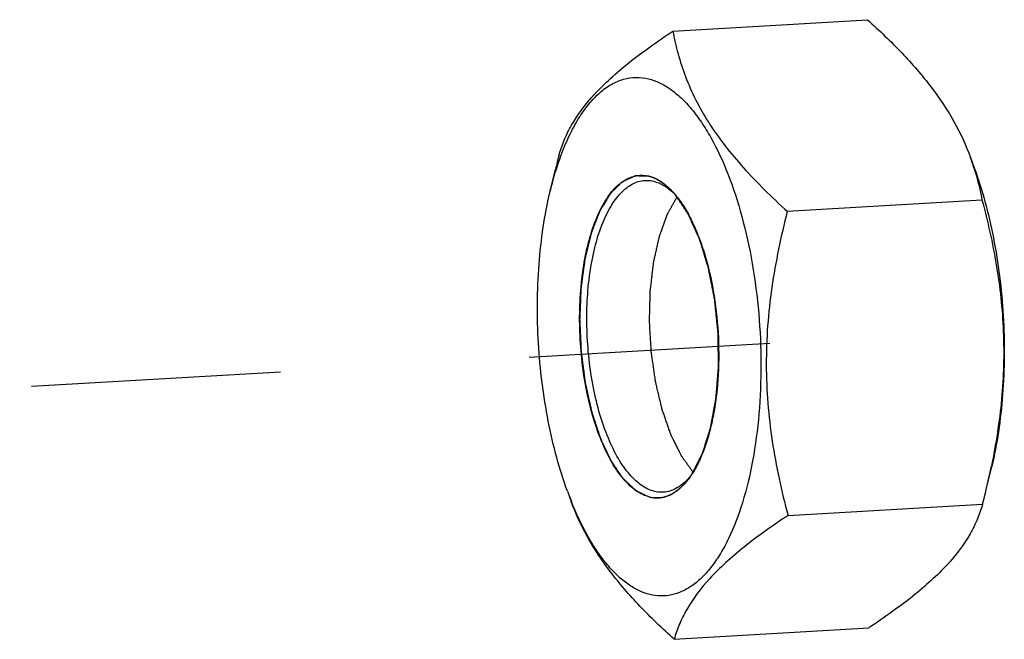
# Model space of a CAD drawing. Header units: millimetres. Extents: x 0 to 2731, y -3524 to -2222.
# Tile 80 of 221: x 1702 to 1720, y -3101 to -3089. Entities that reach past the tile are written whole.
import ezdxf

# ---------------------------------------------------------------- set-up
doc = ezdxf.new("R2010")
doc.units = ezdxf.units.MM
doc.header["$LTSCALE"] = 46.255
doc.linetypes.add('HIDDEN', pattern=[0.2, 0.1, -0.1])
doc.layers.get('0').update_dxf_attribs({"linetype": 'CONTINUOUS'})
doc.layers.add('00_COMPONENTS', color=7, linetype='CONTINUOUS')

msp = doc.modelspace()

# ---------------------------------------------------------------- linework, layer by layer
at = {"linetype": 'HIDDEN'}
msp.add_line((1683.369, -3097.377), (1715.538, -3095.494), dxfattribs=at)
at = {"layer": '00_COMPONENTS', "color": 7}
for p, q in [((1713.738, -3089.701), (1717.349, -3089.489)), ((1719.259, -3092.048), (1719.329, -3092.238)), ((1711.457, -3092.7), (1711.56, -3092.268)), ((1715.862, -3093.047), (1719.473, -3092.835)), ((1719.552, -3098.215), (1719.655, -3097.783)), ((1711.783, -3098.245), (1711.853, -3098.436)), ((1715.875, -3098.694), (1719.486, -3098.482)), ((1713.763, -3100.994), (1717.374, -3100.782))]:
    msp.add_line(p, q, dxfattribs=at)
for centre, radius, start, end in [((1726.961, -3095.934), 15.831, 165.6168, 166.6127), ((1714.926, -3093.634), 4.615, 17.5828, 20.1003), ((1712.871, -3093.627), 1.273, 45.1197, 46.682), ((1712.548, -3093.774), 1.611, 40.0276, 41.9117), ((1712.829, -3093.669), 1.332, 44.3209, 45.1252), ((1705.732, -3094.923), 14.207, 346.601, 348.3913), ((1712.746, -3097.054), 1.605, 324.8068, 326.6379), ((1713.033, -3097.124), 1.33, 321.4859, 322.3293), ((1718.078, -3095.943), 6.703, 200.0847, 201.8221), ((1704.151, -3094.55), 15.831, 345.6168, 346.6127)]:
    msp.add_arc(centre, radius, start, end, dxfattribs=at)
for points, knots in [([(1717.349, -3089.489), (1717.569, -3089.688), (1717.985, -3090.086), (1718.534, -3090.717), (1718.968, -3091.367), (1719.177, -3091.823), (1719.259, -3092.048)], [0, 0, 0, 0, 0.27568, 0.53586, 0.777098, 1, 1, 1, 1]), ([(1711.626, -3092.001), (1711.652, -3091.908), (1711.718, -3091.719), (1711.913, -3091.325), (1712.209, -3090.939), (1712.586, -3090.569), (1712.931, -3090.276), (1713.32, -3089.985), (1713.595, -3089.796), (1713.738, -3089.701)], [0, 0, 0, 0, 0.090643, 0.188157, 0.412777, 0.543282, 0.685714, 0.838593, 1, 1, 1, 1]), ([(1713.738, -3089.701), (1713.764, -3089.842), (1713.829, -3090.128), (1713.968, -3090.554), (1714.157, -3090.983), (1714.49, -3091.566), (1714.929, -3092.123), (1715.438, -3092.654), (1715.718, -3092.917), (1715.862, -3093.047)], [0, 0, 0, 0, 0.106789, 0.21718, 0.332414, 0.453614, 0.715399, 0.855348, 1, 1, 1, 1]), ([(1711.662, -3092.014), (1711.708, -3091.889), (1711.806, -3091.654), (1711.977, -3091.333), (1712.139, -3091.101), (1712.276, -3090.945), (1712.411, -3090.815), (1712.588, -3090.685), (1712.817, -3090.585), (1713.055, -3090.549), (1713.212, -3090.569), (1713.288, -3090.587)], [0, 0, 0, 0, 0.168535, 0.322342, 0.461278, 0.525394, 0.586143, 0.698537, 0.801757, 0.900429, 1, 1, 1, 1]), ([(1713.288, -3090.587), (1713.358, -3090.605), (1713.5, -3090.657), (1713.703, -3090.778), (1713.901, -3090.944), (1714.092, -3091.151), (1714.276, -3091.399), (1714.517, -3091.793), (1714.783, -3092.373), (1715.036, -3093.158), (1715.226, -3094.026), (1715.344, -3094.945), (1715.385, -3095.88), (1715.349, -3096.795), (1715.237, -3097.658), (1715.053, -3098.434), (1714.838, -3099.007), (1714.631, -3099.394), (1714.469, -3099.635), (1714.296, -3099.836), (1714.111, -3099.994), (1713.918, -3100.108), (1713.717, -3100.176), (1713.512, -3100.196), (1713.376, -3100.177), (1713.31, -3100.161)], [0, 0, 0, 0, 0.019224, 0.040028, 0.062815, 0.087841, 0.115217, 0.144949, 0.211082, 0.284995, 0.364727, 0.447914, 0.531972, 0.614264, 0.692263, 0.763717, 0.826858, 0.854987, 0.880754, 0.904235, 0.925632, 0.945304, 0.963783, 0.981763, 1, 1, 1, 1]), ([(1711.457, -3092.7), (1711.472, -3092.64), (1711.53, -3092.408), (1711.601, -3092.179), (1711.662, -3092.014)], [0, 0, 0, 0, 0.260505, 1, 1, 1, 1]), ([(1719.325, -3092.24), (1719.341, -3092.289), (1719.399, -3092.485), (1719.445, -3092.685), (1719.473, -3092.835)], [0, 0, 0, 0, 0.254249, 1, 1, 1, 1]), ([(1719.329, -3092.238), (1719.404, -3092.443), (1719.539, -3092.873), (1719.695, -3093.547), (1719.808, -3094.258), (1719.875, -3094.988), (1719.894, -3095.721), (1719.865, -3096.44), (1719.789, -3097.127), (1719.705, -3097.57), (1719.655, -3097.783)], [0, 0, 0, 0, 0.116534, 0.24023, 0.368858, 0.5, 0.631142, 0.75977, 0.883466, 1, 1, 1, 1]), ([(1713.306, -3098.353), (1713.219, -3098.331), (1713.089, -3098.267), (1712.937, -3098.143), (1712.776, -3097.973), (1712.59, -3097.699), (1712.401, -3097.303), (1712.242, -3096.84), (1712.121, -3096.325), (1712.04, -3095.777), (1712.003, -3095.215), (1712.012, -3094.658), (1712.065, -3094.127), (1712.161, -3093.639), (1712.297, -3093.212), (1712.467, -3092.86), (1712.643, -3092.627), (1712.797, -3092.496), (1712.914, -3092.428), (1713.034, -3092.387), (1713.117, -3092.378), (1713.157, -3092.378)], [0, 0, 0, 0, 0.039201, 0.061498, 0.08591, 0.141394, 0.205618, 0.277468, 0.355212, 0.436723, 0.51965, 0.601562, 0.680085, 0.753044, 0.818628, 0.875602, 0.923637, 0.944645, 0.964022, 0.982261, 1, 1, 1, 1]), ([(1713.157, -3092.378), (1713.169, -3092.378), (1713.214, -3092.38), (1713.259, -3092.387), (1713.292, -3092.395)], [0, 0, 0, 0, 0.247325, 1, 1, 1, 1]), ([(1713.292, -3092.395), (1713.375, -3092.416), (1713.544, -3092.498), (1713.681, -3092.624), (1713.747, -3092.698)], [0, 0, 0, 0, 0.459361, 1, 1, 1, 1]), ([(1713.396, -3098.248), (1713.312, -3098.228), (1713.189, -3098.166), (1713.043, -3098.048), (1712.888, -3097.886), (1712.709, -3097.625), (1712.527, -3097.248), (1712.374, -3096.807), (1712.256, -3096.315), (1712.176, -3095.791), (1712.138, -3095.253), (1712.143, -3094.718), (1712.19, -3094.206), (1712.279, -3093.735), (1712.405, -3093.319), (1712.565, -3092.973), (1712.73, -3092.742), (1712.877, -3092.608), (1712.987, -3092.536), (1713.101, -3092.49), (1713.18, -3092.476), (1713.219, -3092.474)], [0, 0, 0, 0, 0.039025, 0.061191, 0.085442, 0.140516, 0.204238, 0.275541, 0.352749, 0.433794, 0.516384, 0.598141, 0.676732, 0.750006, 0.816149, 0.873884, 0.922768, 0.944162, 0.963845, 0.98226, 1, 1, 1, 1]), ([(1713.219, -3092.474), (1713.233, -3092.473), (1713.288, -3092.472), (1713.343, -3092.479), (1713.383, -3092.489)], [0, 0, 0, 0, 0.247497, 1, 1, 1, 1]), ([(1713.383, -3092.489), (1713.447, -3092.505), (1713.578, -3092.562), (1713.689, -3092.65), (1713.744, -3092.701)], [0, 0, 0, 0, 0.467991, 1, 1, 1, 1]), ([(1711.783, -3098.245), (1711.708, -3098.04), (1711.573, -3097.61), (1711.417, -3096.936), (1711.304, -3096.225), (1711.237, -3095.495), (1711.218, -3094.762), (1711.247, -3094.044), (1711.323, -3093.356), (1711.407, -3092.913), (1711.457, -3092.7)], [0, 0, 0, 0, 0.116534, 0.24023, 0.368858, 0.5, 0.631142, 0.75977, 0.883466, 1, 1, 1, 1]), ([(1713.815, -3092.779), (1713.804, -3092.797), (1713.783, -3092.835), (1713.752, -3092.89), (1713.721, -3092.946), (1713.695, -3092.993), (1713.674, -3093.03), (1713.661, -3093.053), (1713.65, -3093.072), (1713.644, -3093.083), (1713.638, -3093.092), (1713.635, -3093.098), (1713.633, -3093.101), (1713.632, -3093.103), (1713.631, -3093.107), (1713.629, -3093.112), (1713.626, -3093.12), (1713.621, -3093.133), (1713.615, -3093.151), (1713.609, -3093.169), (1713.6, -3093.192), (1713.59, -3093.221), (1713.577, -3093.256), (1713.564, -3093.291), (1713.551, -3093.326), (1713.539, -3093.361), (1713.526, -3093.397), (1713.515, -3093.426), (1713.507, -3093.449), (1713.501, -3093.467), (1713.495, -3093.481), (1713.491, -3093.493), (1713.488, -3093.5), (1713.486, -3093.506), (1713.485, -3093.51), (1713.484, -3093.516), (1713.482, -3093.523), (1713.48, -3093.531), (1713.477, -3093.545), (1713.473, -3093.563), (1713.467, -3093.59), (1713.459, -3093.625), (1713.45, -3093.667), (1713.44, -3093.708), (1713.431, -3093.75), (1713.422, -3093.792), (1713.412, -3093.834), (1713.403, -3093.875), (1713.395, -3093.91), (1713.389, -3093.938), (1713.384, -3093.959), (1713.38, -3093.98), (1713.375, -3093.997), (1713.374, -3094.012), (1713.372, -3094.027), (1713.37, -3094.046), (1713.367, -3094.069), (1713.364, -3094.099), (1713.357, -3094.152), (1713.348, -3094.227), (1713.338, -3094.318), (1713.329, -3094.393), (1713.323, -3094.446), (1713.319, -3094.476), (1713.317, -3094.495), (1713.315, -3094.508), (1713.315, -3094.516), (1713.313, -3094.523), (1713.313, -3094.533), (1713.313, -3094.549), (1713.312, -3094.569), (1713.311, -3094.601), (1713.31, -3094.641), (1713.309, -3094.705), (1713.306, -3094.785), (1713.304, -3094.864), (1713.303, -3094.928), (1713.301, -3094.968), (1713.301, -3095), (1713.3, -3095.024), (1713.299, -3095.044), (1713.299, -3095.06), (1713.299, -3095.07), (1713.299, -3095.077), (1713.298, -3095.081), (1713.299, -3095.085), (1713.299, -3095.09), (1713.3, -3095.102), (1713.301, -3095.129), (1713.304, -3095.17), (1713.306, -3095.22), (1713.31, -3095.286), (1713.315, -3095.368), (1713.32, -3095.45), (1713.324, -3095.516), (1713.327, -3095.566), (1713.329, -3095.607), (1713.33, -3095.634), (1713.331, -3095.646), (1713.332, -3095.651), (1713.332, -3095.655), (1713.332, -3095.659), (1713.333, -3095.666), (1713.335, -3095.676), (1713.337, -3095.692), (1713.34, -3095.711), (1713.343, -3095.735), (1713.348, -3095.767), (1713.353, -3095.806), (1713.363, -3095.869), (1713.374, -3095.948), (1713.385, -3096.027), (1713.394, -3096.091), (1713.4, -3096.13), (1713.405, -3096.162), (1713.407, -3096.181), (1713.41, -3096.197), (1713.411, -3096.207), (1713.413, -3096.214), (1713.415, -3096.222), (1713.418, -3096.235), (1713.422, -3096.253), (1713.429, -3096.283), (1713.441, -3096.335), (1713.459, -3096.409), (1713.48, -3096.498), (1713.498, -3096.572), (1713.51, -3096.624), (1713.517, -3096.653), (1713.522, -3096.675), (1713.527, -3096.694), (1713.53, -3096.709), (1713.533, -3096.724), (1713.539, -3096.74), (1713.546, -3096.761), (1713.554, -3096.781), (1713.563, -3096.808), (1713.575, -3096.842), (1713.589, -3096.882), (1713.603, -3096.922), (1713.617, -3096.963), (1713.631, -3097.003), (1713.645, -3097.044), (1713.659, -3097.084), (1713.671, -3097.118), (1713.681, -3097.145), (1713.686, -3097.162), (1713.691, -3097.175), (1713.694, -3097.184), (1713.696, -3097.19), (1713.698, -3097.195), (1713.7, -3097.199), (1713.703, -3097.205), (1713.707, -3097.212), (1713.712, -3097.223), (1713.719, -3097.237), (1713.727, -3097.254), (1713.739, -3097.276), (1713.752, -3097.304), (1713.769, -3097.337), (1713.786, -3097.371), (1713.802, -3097.404), (1713.819, -3097.438), (1713.836, -3097.471), (1713.85, -3097.499), (1713.861, -3097.522), (1713.869, -3097.538), (1713.877, -3097.555), (1713.884, -3097.568), (1713.888, -3097.576), (1713.89, -3097.58), (1713.892, -3097.584), (1713.893, -3097.586), (1713.896, -3097.589), (1713.899, -3097.594), (1713.906, -3097.603), (1713.914, -3097.614), (1713.926, -3097.632), (1713.942, -3097.654), (1713.968, -3097.689), (1714, -3097.733), (1714.038, -3097.786), (1714.077, -3097.839), (1714.102, -3097.874), (1714.115, -3097.891)], [0, 0, 0, 0, 0.015625, 0.03125, 0.046875, 0.0625, 0.070312, 0.078125, 0.082031, 0.085938, 0.087891, 0.089844, 0.090332, 0.09082, 0.091797, 0.092773, 0.09375, 0.097656, 0.101562, 0.105469, 0.109375, 0.117188, 0.125, 0.132812, 0.140625, 0.148438, 0.15625, 0.164062, 0.167969, 0.171875, 0.175781, 0.177734, 0.179688, 0.180664, 0.181641, 0.182617, 0.183594, 0.185547, 0.1875, 0.191406, 0.195312, 0.203125, 0.210938, 0.21875, 0.226562, 0.234375, 0.242188, 0.25, 0.257812, 0.261719, 0.265625, 0.269531, 0.273438, 0.275391, 0.277344, 0.28125, 0.285156, 0.289062, 0.296875, 0.3125, 0.328125, 0.34375, 0.351562, 0.355469, 0.359375, 0.361328, 0.362305, 0.363281, 0.365234, 0.367188, 0.371094, 0.375, 0.382812, 0.390625, 0.40625, 0.421875, 0.429688, 0.4375, 0.441406, 0.445312, 0.449219, 0.451172, 0.453125, 0.454102, 0.45459, 0.455078, 0.456055, 0.457031, 0.460938, 0.46875, 0.476562, 0.484375, 0.5, 0.515625, 0.523438, 0.53125, 0.539062, 0.542969, 0.543945, 0.544922, 0.54541, 0.545898, 0.546875, 0.548828, 0.550781, 0.554688, 0.558594, 0.5625, 0.570312, 0.578125, 0.59375, 0.609375, 0.617188, 0.625, 0.628906, 0.632812, 0.634766, 0.636719, 0.637695, 0.638672, 0.640625, 0.644531, 0.648438, 0.65625, 0.671875, 0.6875, 0.703125, 0.710938, 0.714844, 0.71875, 0.722656, 0.724609, 0.726562, 0.730469, 0.734375, 0.738281, 0.742188, 0.75, 0.757812, 0.765625, 0.773438, 0.78125, 0.789062, 0.796875, 0.804688, 0.808594, 0.8125, 0.814453, 0.816406, 0.817383, 0.818359, 0.819336, 0.820312, 0.822266, 0.824219, 0.828125, 0.832031, 0.835938, 0.84375, 0.851562, 0.859375, 0.867188, 0.875, 0.882812, 0.890625, 0.894531, 0.898438, 0.902344, 0.90625, 0.907227, 0.908203, 0.90918, 0.909668, 0.910156, 0.912109, 0.914062, 0.917969, 0.921875, 0.929688, 0.9375, 0.953125, 0.96875, 0.984375, 1, 1, 1, 1]), ([(1713.782, -3092.738), (1713.837, -3092.804), (1713.944, -3092.953), (1714.084, -3093.205), (1714.211, -3093.493), (1714.364, -3093.932), (1714.505, -3094.537), (1714.591, -3095.3), (1714.594, -3096.067), (1714.525, -3096.684), (1714.425, -3097.138), (1714.332, -3097.439), (1714.222, -3097.705), (1714.134, -3097.865), (1714.086, -3097.937)], [0, 0, 0, 0, 0.047595, 0.100573, 0.158608, 0.221144, 0.35664, 0.500095, 0.643536, 0.778991, 0.841499, 0.899501, 0.952443, 1, 1, 1, 1]), ([(1719.473, -3092.835), (1719.58, -3093.233), (1719.717, -3093.837), (1719.83, -3094.656), (1719.876, -3095.279), (1719.88, -3095.907), (1719.83, -3096.745), (1719.732, -3097.37), (1719.648, -3097.782)], [0, 0, 0, 0, 0.246889, 0.37124, 0.496186, 0.621666, 0.747567, 1, 1, 1, 1]), ([(1715.862, -3093.047), (1715.743, -3093.513), (1715.594, -3094.22), (1715.488, -3095.175), (1715.462, -3095.893), (1715.491, -3096.608), (1715.601, -3097.548), (1715.753, -3098.24), (1715.875, -3098.694)], [0, 0, 0, 0, 0.252308, 0.378271, 0.503861, 0.628911, 0.753307, 1, 1, 1, 1]), ([(1714.057, -3097.979), (1714.019, -3098.033), (1713.939, -3098.132), (1713.804, -3098.252), (1713.66, -3098.333), (1713.557, -3098.36), (1713.507, -3098.366)], [0, 0, 0, 0, 0.288615, 0.546988, 0.78099, 1, 1, 1, 1]), ([(1714.074, -3097.952), (1714.037, -3097.998), (1713.962, -3098.081), (1713.834, -3098.179), (1713.699, -3098.243), (1713.605, -3098.261), (1713.559, -3098.264)], [0, 0, 0, 0, 0.284651, 0.541303, 0.776518, 1, 1, 1, 1]), ([(1713.559, -3098.264), (1713.546, -3098.265), (1713.491, -3098.266), (1713.436, -3098.258), (1713.396, -3098.248)], [0, 0, 0, 0, 0.247497, 1, 1, 1, 1]), ([(1713.763, -3100.994), (1713.543, -3100.796), (1713.127, -3100.397), (1712.577, -3099.766), (1712.144, -3099.116), (1711.935, -3098.66), (1711.853, -3098.436)], [0, 0, 0, 0, 0.27568, 0.53586, 0.777098, 1, 1, 1, 1]), ([(1713.31, -3100.161), (1713.241, -3100.144), (1713.101, -3100.093), (1712.901, -3099.974), (1712.705, -3099.812), (1712.516, -3099.609), (1712.334, -3099.367), (1712.095, -3098.981), (1711.946, -3098.661), (1711.856, -3098.435)], [0, 0, 0, 0, 0.091428, 0.190249, 0.298343, 0.416917, 0.546514, 0.687187, 1, 1, 1, 1]), ([(1713.507, -3098.366), (1713.491, -3098.368), (1713.423, -3098.373), (1713.355, -3098.365), (1713.306, -3098.353)], [0, 0, 0, 0, 0.248005, 1, 1, 1, 1]), ([(1719.486, -3098.482), (1719.459, -3098.575), (1719.394, -3098.764), (1719.199, -3099.158), (1718.903, -3099.544), (1718.526, -3099.915), (1718.18, -3100.207), (1717.792, -3100.498), (1717.517, -3100.687), (1717.374, -3100.782)], [0, 0, 0, 0, 0.090643, 0.188157, 0.412777, 0.543282, 0.685714, 0.838593, 1, 1, 1, 1]), ([(1715.875, -3098.694), (1715.732, -3098.789), (1715.456, -3098.978), (1715.068, -3099.27), (1714.722, -3099.562), (1714.345, -3099.933), (1714.049, -3100.318), (1713.855, -3100.712), (1713.789, -3100.902), (1713.763, -3100.994)], [0, 0, 0, 0, 0.161407, 0.314286, 0.456718, 0.587223, 0.811843, 0.909357, 1, 1, 1, 1])]:
    msp.add_open_spline(points, degree=3, knots=knots, dxfattribs=at)
at = {"layer": '00_COMPONENTS', "color": 4}
for points, knots in [([(1713.292, -3092.395), (1713.272, -3092.395), (1713.24, -3092.394), (1713.198, -3092.393), (1713.167, -3092.393), (1713.141, -3092.392), (1713.12, -3092.392), (1713.105, -3092.391), (1713.089, -3092.391), (1713.076, -3092.391), (1713.065, -3092.391), (1713.059, -3092.391), (1713.054, -3092.39), (1713.05, -3092.39), (1713.046, -3092.39), (1713.044, -3092.39), (1713.043, -3092.39), (1713.042, -3092.39), (1713.041, -3092.391), (1713.04, -3092.391), (1713.038, -3092.392), (1713.034, -3092.394), (1713.031, -3092.395), (1713.026, -3092.398), (1713.019, -3092.4), (1713.009, -3092.405), (1712.997, -3092.411), (1712.982, -3092.417), (1712.967, -3092.424), (1712.947, -3092.433), (1712.922, -3092.444), (1712.896, -3092.456), (1712.876, -3092.465), (1712.861, -3092.472), (1712.846, -3092.478), (1712.834, -3092.484), (1712.824, -3092.489), (1712.818, -3092.491), (1712.813, -3092.494), (1712.809, -3092.495), (1712.806, -3092.497), (1712.803, -3092.498), (1712.802, -3092.498), (1712.801, -3092.499), (1712.8, -3092.5), (1712.799, -3092.501), (1712.797, -3092.503), (1712.794, -3092.505), (1712.791, -3092.509), (1712.786, -3092.513), (1712.78, -3092.519), (1712.771, -3092.528), (1712.76, -3092.54), (1712.746, -3092.553), (1712.732, -3092.567), (1712.713, -3092.585), (1712.69, -3092.608), (1712.667, -3092.63), (1712.649, -3092.649), (1712.635, -3092.662), (1712.621, -3092.676), (1712.61, -3092.687), (1712.6, -3092.696), (1712.595, -3092.702), (1712.59, -3092.706), (1712.586, -3092.71), (1712.584, -3092.713), (1712.582, -3092.715), (1712.58, -3092.716), (1712.579, -3092.717), (1712.579, -3092.718), (1712.578, -3092.72), (1712.576, -3092.723), (1712.573, -3092.727), (1712.57, -3092.732), (1712.566, -3092.739), (1712.561, -3092.747), (1712.553, -3092.761), (1712.542, -3092.778), (1712.53, -3092.798), (1712.518, -3092.818), (1712.501, -3092.846), (1712.481, -3092.88), (1712.46, -3092.914), (1712.444, -3092.941), (1712.431, -3092.961), (1712.419, -3092.981), (1712.409, -3092.998), (1712.401, -3093.012), (1712.395, -3093.02), (1712.391, -3093.027), (1712.388, -3093.032), (1712.386, -3093.037), (1712.384, -3093.04), (1712.382, -3093.042), (1712.381, -3093.046), (1712.379, -3093.05), (1712.377, -3093.055), (1712.375, -3093.062), (1712.371, -3093.07), (1712.367, -3093.081), (1712.361, -3093.098), (1712.352, -3093.119), (1712.342, -3093.145), (1712.332, -3093.171), (1712.319, -3093.205), (1712.303, -3093.247), (1712.283, -3093.299), (1712.266, -3093.341), (1712.253, -3093.375), (1712.245, -3093.397), (1712.238, -3093.414), (1712.233, -3093.427), (1712.229, -3093.437), (1712.226, -3093.445), (1712.224, -3093.449), (1712.223, -3093.452), (1712.222, -3093.456), (1712.221, -3093.461), (1712.219, -3093.47), (1712.216, -3093.482), (1712.212, -3093.498), (1712.207, -3093.518), (1712.201, -3093.543), (1712.191, -3093.583), (1712.179, -3093.633), (1712.164, -3093.694), (1712.15, -3093.754), (1712.137, -3093.804), (1712.127, -3093.845), (1712.121, -3093.87), (1712.116, -3093.89), (1712.113, -3093.905), (1712.11, -3093.918), (1712.107, -3093.926), (1712.106, -3093.931), (1712.105, -3093.935), (1712.105, -3093.939), (1712.104, -3093.945), (1712.103, -3093.955), (1712.101, -3093.969), (1712.099, -3093.986), (1712.096, -3094.008), (1712.092, -3094.036), (1712.086, -3094.081), (1712.078, -3094.137), (1712.069, -3094.204), (1712.06, -3094.271), (1712.053, -3094.327), (1712.047, -3094.372), (1712.043, -3094.4), (1712.04, -3094.423), (1712.037, -3094.439), (1712.036, -3094.453), (1712.034, -3094.463), (1712.034, -3094.469), (1712.033, -3094.473), (1712.033, -3094.478), (1712.032, -3094.484), (1712.032, -3094.494), (1712.031, -3094.509), (1712.031, -3094.528), (1712.03, -3094.552), (1712.028, -3094.582), (1712.026, -3094.631), (1712.024, -3094.691), (1712.021, -3094.764), (1712.018, -3094.837), (1712.015, -3094.898), (1712.013, -3094.946), (1712.012, -3094.977), (1712.011, -3095.001), (1712.01, -3095.019), (1712.01, -3095.034), (1712.009, -3095.045), (1712.009, -3095.051), (1712.009, -3095.055), (1712.009, -3095.06), (1712.009, -3095.066), (1712.01, -3095.077), (1712.01, -3095.092), (1712.011, -3095.11), (1712.012, -3095.135), (1712.014, -3095.165), (1712.016, -3095.214), (1712.018, -3095.275), (1712.022, -3095.348), (1712.025, -3095.421), (1712.028, -3095.482), (1712.03, -3095.53), (1712.031, -3095.561), (1712.032, -3095.585), (1712.033, -3095.604), (1712.034, -3095.619), (1712.034, -3095.629), (1712.034, -3095.636), (1712.035, -3095.64), (1712.035, -3095.645), (1712.036, -3095.651), (1712.037, -3095.661), (1712.039, -3095.676), (1712.042, -3095.694), (1712.045, -3095.718), (1712.049, -3095.748), (1712.055, -3095.796), (1712.062, -3095.856), (1712.072, -3095.927), (1712.081, -3095.999), (1712.089, -3096.059), (1712.095, -3096.107), (1712.099, -3096.137), (1712.102, -3096.161), (1712.104, -3096.179), (1712.106, -3096.194), (1712.107, -3096.204), (1712.108, -3096.21), (1712.109, -3096.215), (1712.11, -3096.219), (1712.111, -3096.225), (1712.113, -3096.234), (1712.116, -3096.249), (1712.12, -3096.265), (1712.125, -3096.288), (1712.131, -3096.316), (1712.141, -3096.362), (1712.153, -3096.418), (1712.168, -3096.486), (1712.183, -3096.554), (1712.196, -3096.61), (1712.206, -3096.655), (1712.212, -3096.684), (1712.217, -3096.706), (1712.221, -3096.723), (1712.224, -3096.737), (1712.226, -3096.747), (1712.227, -3096.753), (1712.228, -3096.757), (1712.229, -3096.761), (1712.231, -3096.766), (1712.234, -3096.775), (1712.238, -3096.788), (1712.243, -3096.804), (1712.25, -3096.825), (1712.259, -3096.851), (1712.272, -3096.892), (1712.289, -3096.944), (1712.31, -3097.006), (1712.33, -3097.068), (1712.347, -3097.12), (1712.361, -3097.162), (1712.369, -3097.188), (1712.376, -3097.208), (1712.381, -3097.224), (1712.385, -3097.237), (1712.388, -3097.246), (1712.39, -3097.251), (1712.391, -3097.255), (1712.393, -3097.258), (1712.395, -3097.263), (1712.398, -3097.27), (1712.404, -3097.281), (1712.41, -3097.294), (1712.418, -3097.312), (1712.428, -3097.333), (1712.444, -3097.368), (1712.465, -3097.412), (1712.489, -3097.464), (1712.509, -3097.507), (1712.526, -3097.542), (1712.538, -3097.568), (1712.55, -3097.594), (1712.56, -3097.616), (1712.568, -3097.633), (1712.574, -3097.646), (1712.58, -3097.657), (1712.583, -3097.665), (1712.585, -3097.669), (1712.587, -3097.672), (1712.588, -3097.675), (1712.591, -3097.678), (1712.595, -3097.684), (1712.601, -3097.693), (1712.608, -3097.703), (1712.617, -3097.717), (1712.628, -3097.734), (1712.642, -3097.755), (1712.656, -3097.775), (1712.675, -3097.803), (1712.698, -3097.837), (1712.721, -3097.871), (1712.74, -3097.899), (1712.754, -3097.919), (1712.768, -3097.94), (1712.779, -3097.957), (1712.788, -3097.971), (1712.794, -3097.979), (1712.799, -3097.986), (1712.802, -3097.991), (1712.805, -3097.996), (1712.807, -3097.999), (1712.808, -3098), (1712.809, -3098.002), (1712.81, -3098.003), (1712.811, -3098.004), (1712.814, -3098.006), (1712.817, -3098.009), (1712.821, -3098.012), (1712.826, -3098.017), (1712.832, -3098.023), (1712.842, -3098.033), (1712.854, -3098.045), (1712.87, -3098.059), (1712.885, -3098.073), (1712.905, -3098.093), (1712.93, -3098.116), (1712.955, -3098.14), (1712.975, -3098.159), (1712.99, -3098.174), (1713.005, -3098.188), (1713.018, -3098.2), (1713.028, -3098.21), (1713.034, -3098.216), (1713.039, -3098.22), (1713.043, -3098.224), (1713.046, -3098.227), (1713.048, -3098.229), (1713.049, -3098.23), (1713.05, -3098.231), (1713.051, -3098.232), (1713.053, -3098.232), (1713.055, -3098.233), (1713.058, -3098.235), (1713.062, -3098.237), (1713.068, -3098.239), (1713.074, -3098.243), (1713.085, -3098.248), (1713.098, -3098.254), (1713.114, -3098.262), (1713.13, -3098.269), (1713.151, -3098.279), (1713.178, -3098.292), (1713.21, -3098.307), (1713.252, -3098.328), (1713.284, -3098.343), (1713.306, -3098.353)], [0, 0, 0, 0, 0.015625, 0.023438, 0.03125, 0.039062, 0.042969, 0.046875, 0.050781, 0.054688, 0.056641, 0.058594, 0.05957, 0.060547, 0.061523, 0.062012, 0.062256, 0.0625, 0.062744, 0.062988, 0.063477, 0.064453, 0.06543, 0.066406, 0.068359, 0.070312, 0.074219, 0.078125, 0.082031, 0.085938, 0.09375, 0.101562, 0.105469, 0.109375, 0.113281, 0.117188, 0.119141, 0.121094, 0.12207, 0.123047, 0.124023, 0.124512, 0.124756, 0.125, 0.125244, 0.125488, 0.125977, 0.126953, 0.12793, 0.128906, 0.130859, 0.132812, 0.136719, 0.140625, 0.144531, 0.148438, 0.15625, 0.164062, 0.167969, 0.171875, 0.175781, 0.179688, 0.181641, 0.183594, 0.18457, 0.185547, 0.186523, 0.187012, 0.187256, 0.1875, 0.187744, 0.187988, 0.188477, 0.189453, 0.19043, 0.191406, 0.193359, 0.195312, 0.199219, 0.203125, 0.207031, 0.210938, 0.21875, 0.226562, 0.230469, 0.234375, 0.238281, 0.242188, 0.244141, 0.246094, 0.24707, 0.248047, 0.249023, 0.249512, 0.25, 0.250488, 0.250977, 0.251953, 0.25293, 0.253906, 0.255859, 0.257812, 0.261719, 0.265625, 0.269531, 0.273438, 0.28125, 0.289062, 0.296875, 0.300781, 0.304688, 0.306641, 0.308594, 0.310547, 0.311523, 0.312012, 0.3125, 0.312988, 0.313477, 0.314453, 0.316406, 0.318359, 0.320312, 0.324219, 0.328125, 0.335938, 0.34375, 0.351562, 0.359375, 0.363281, 0.367188, 0.369141, 0.371094, 0.373047, 0.374023, 0.374512, 0.375, 0.375488, 0.375977, 0.376953, 0.378906, 0.380859, 0.382812, 0.386719, 0.390625, 0.398438, 0.40625, 0.414062, 0.421875, 0.425781, 0.429688, 0.431641, 0.433594, 0.435547, 0.436523, 0.437012, 0.4375, 0.437988, 0.438477, 0.439453, 0.441406, 0.443359, 0.445312, 0.449219, 0.453125, 0.460938, 0.46875, 0.476562, 0.484375, 0.488281, 0.492188, 0.494141, 0.496094, 0.498047, 0.499023, 0.499512, 0.5, 0.500488, 0.500977, 0.501953, 0.503906, 0.505859, 0.507812, 0.511719, 0.515625, 0.523438, 0.53125, 0.539062, 0.546875, 0.550781, 0.554688, 0.556641, 0.558594, 0.560547, 0.561523, 0.562012, 0.5625, 0.562988, 0.563477, 0.564453, 0.566406, 0.568359, 0.570312, 0.574219, 0.578125, 0.585938, 0.59375, 0.601562, 0.609375, 0.613281, 0.617188, 0.619141, 0.621094, 0.623047, 0.624023, 0.624512, 0.625, 0.625488, 0.625977, 0.626953, 0.628906, 0.630859, 0.632812, 0.636719, 0.640625, 0.648438, 0.65625, 0.664062, 0.671875, 0.675781, 0.679688, 0.681641, 0.683594, 0.685547, 0.686523, 0.687012, 0.6875, 0.687988, 0.688477, 0.689453, 0.691406, 0.693359, 0.695312, 0.699219, 0.703125, 0.710938, 0.71875, 0.726562, 0.734375, 0.738281, 0.742188, 0.744141, 0.746094, 0.748047, 0.749023, 0.749512, 0.75, 0.750488, 0.750977, 0.751953, 0.753906, 0.755859, 0.757812, 0.761719, 0.765625, 0.773438, 0.78125, 0.789062, 0.792969, 0.796875, 0.800781, 0.804688, 0.806641, 0.808594, 0.810547, 0.811523, 0.812012, 0.8125, 0.812988, 0.813477, 0.814453, 0.816406, 0.818359, 0.820312, 0.824219, 0.828125, 0.832031, 0.835938, 0.84375, 0.851562, 0.855469, 0.859375, 0.863281, 0.867188, 0.869141, 0.871094, 0.87207, 0.873047, 0.874023, 0.874512, 0.874756, 0.875, 0.875244, 0.875488, 0.875977, 0.876953, 0.87793, 0.878906, 0.880859, 0.882812, 0.886719, 0.890625, 0.894531, 0.898438, 0.90625, 0.914062, 0.917969, 0.921875, 0.925781, 0.929688, 0.931641, 0.933594, 0.93457, 0.935547, 0.936523, 0.937012, 0.937256, 0.9375, 0.937744, 0.937988, 0.938477, 0.939453, 0.94043, 0.941406, 0.943359, 0.945312, 0.949219, 0.953125, 0.957031, 0.960938, 0.96875, 0.976562, 0.984375, 1, 1, 1, 1]), ([(1713.76, -3092.713), (1713.751, -3092.703), (1713.733, -3092.684), (1713.713, -3092.663), (1713.699, -3092.648), (1713.694, -3092.642), (1713.689, -3092.637), (1713.684, -3092.633), (1713.676, -3092.625), (1713.664, -3092.614), (1713.649, -3092.601), (1713.634, -3092.587), (1713.622, -3092.576), (1713.614, -3092.568), (1713.609, -3092.564), (1713.604, -3092.561), (1713.597, -3092.556), (1713.588, -3092.548), (1713.575, -3092.539), (1713.56, -3092.528), (1713.548, -3092.518), (1713.539, -3092.512), (1713.534, -3092.508), (1713.531, -3092.505), (1713.527, -3092.503), (1713.522, -3092.5), (1713.514, -3092.495), (1713.502, -3092.488), (1713.488, -3092.479), (1713.476, -3092.472), (1713.467, -3092.466), (1713.461, -3092.463), (1713.456, -3092.46), (1713.451, -3092.457), (1713.442, -3092.453), (1713.43, -3092.447), (1713.415, -3092.44), (1713.399, -3092.433), (1713.387, -3092.427), (1713.378, -3092.423), (1713.373, -3092.421), (1713.368, -3092.42), (1713.361, -3092.417), (1713.351, -3092.414), (1713.338, -3092.41), (1713.318, -3092.404), (1713.303, -3092.399), (1713.292, -3092.395)], [0, 0, 0, 0, 0.0625, 0.125, 0.140625, 0.15625, 0.164062, 0.171875, 0.1875, 0.21875, 0.25, 0.28125, 0.3125, 0.328125, 0.335938, 0.34375, 0.359375, 0.375, 0.40625, 0.4375, 0.46875, 0.484375, 0.492188, 0.5, 0.507812, 0.515625, 0.53125, 0.5625, 0.59375, 0.625, 0.640625, 0.65625, 0.664062, 0.671875, 0.6875, 0.71875, 0.75, 0.78125, 0.8125, 0.828125, 0.835938, 0.84375, 0.859375, 0.875, 0.90625, 0.9375, 1, 1, 1, 1]), ([(1713.785, -3092.742), (1713.783, -3092.74), (1713.781, -3092.737), (1713.777, -3092.733), (1713.775, -3092.73), (1713.773, -3092.727), (1713.771, -3092.725), (1713.769, -3092.724), (1713.768, -3092.723), (1713.767, -3092.72), (1713.765, -3092.719), (1713.763, -3092.716), (1713.761, -3092.714), (1713.76, -3092.713)], [0, 0, 0, 0, 0.25, 0.375, 0.5, 0.625, 0.6875, 0.75, 0.8125, 0.84375, 0.875, 0.9375, 1, 1, 1, 1]), ([(1714.09, -3097.93), (1714.1, -3097.911), (1714.121, -3097.871), (1714.151, -3097.811), (1714.181, -3097.752), (1714.207, -3097.702), (1714.227, -3097.663), (1714.242, -3097.633), (1714.257, -3097.603), (1714.269, -3097.581), (1714.276, -3097.566), (1714.28, -3097.56), (1714.282, -3097.555), (1714.285, -3097.55), (1714.287, -3097.542), (1714.29, -3097.533), (1714.294, -3097.521), (1714.299, -3097.505), (1714.305, -3097.487), (1714.313, -3097.462), (1714.323, -3097.431), (1714.335, -3097.394), (1714.35, -3097.344), (1714.37, -3097.282), (1714.39, -3097.22), (1714.406, -3097.171), (1714.415, -3097.14), (1714.423, -3097.115), (1714.428, -3097.099), (1714.432, -3097.089), (1714.434, -3097.082), (1714.435, -3097.078), (1714.437, -3097.073), (1714.438, -3097.066), (1714.44, -3097.053), (1714.443, -3097.035), (1714.447, -3097.014), (1714.451, -3096.992), (1714.457, -3096.964), (1714.463, -3096.928), (1714.474, -3096.871), (1714.487, -3096.799), (1714.5, -3096.727), (1714.511, -3096.67), (1714.519, -3096.627), (1714.526, -3096.591), (1714.531, -3096.563), (1714.535, -3096.541), (1714.538, -3096.523), (1714.539, -3096.508), (1714.541, -3096.492), (1714.542, -3096.472), (1714.545, -3096.441), (1714.548, -3096.402), (1714.553, -3096.34), (1714.559, -3096.261), (1714.566, -3096.168), (1714.573, -3096.089), (1714.577, -3096.035), (1714.579, -3096.003), (1714.581, -3095.98), (1714.583, -3095.96), (1714.584, -3095.945), (1714.585, -3095.933), (1714.586, -3095.923), (1714.586, -3095.915), (1714.585, -3095.903), (1714.585, -3095.877), (1714.585, -3095.836), (1714.584, -3095.787), (1714.583, -3095.738), (1714.582, -3095.673), (1714.581, -3095.592), (1714.58, -3095.511), (1714.579, -3095.446), (1714.579, -3095.405), (1714.578, -3095.373), (1714.578, -3095.348), (1714.578, -3095.328), (1714.577, -3095.314), (1714.577, -3095.306), (1714.577, -3095.299), (1714.576, -3095.293), (1714.576, -3095.285), (1714.574, -3095.271), (1714.572, -3095.251), (1714.57, -3095.227), (1714.566, -3095.194), (1714.562, -3095.154), (1714.555, -3095.089), (1714.547, -3095.008), (1714.539, -3094.927), (1714.532, -3094.863), (1714.527, -3094.814), (1714.522, -3094.766), (1714.518, -3094.725), (1714.515, -3094.699), (1714.514, -3094.687), (1714.513, -3094.679), (1714.511, -3094.669), (1714.509, -3094.658), (1714.505, -3094.642), (1714.502, -3094.623), (1714.497, -3094.6), (1714.491, -3094.569), (1714.48, -3094.515), (1714.465, -3094.438), (1714.447, -3094.346), (1714.431, -3094.269), (1714.419, -3094.208), (1714.411, -3094.169), (1714.405, -3094.139), (1714.401, -3094.119), (1714.398, -3094.104), (1714.396, -3094.088), (1714.39, -3094.071), (1714.384, -3094.05), (1714.375, -3094.022), (1714.364, -3093.988), (1714.351, -3093.946), (1714.334, -3093.89), (1714.312, -3093.821), (1714.291, -3093.751), (1714.274, -3093.695), (1714.263, -3093.661), (1714.254, -3093.633), (1714.248, -3093.612), (1714.241, -3093.591), (1714.236, -3093.574), (1714.232, -3093.561), (1714.23, -3093.554), (1714.228, -3093.55), (1714.226, -3093.545), (1714.223, -3093.539), (1714.219, -3093.529), (1714.212, -3093.514), (1714.201, -3093.491), (1714.188, -3093.461), (1714.166, -3093.414), (1714.14, -3093.354), (1714.113, -3093.295), (1714.091, -3093.248), (1714.075, -3093.212), (1714.062, -3093.183), (1714.051, -3093.159), (1714.043, -3093.141), (1714.036, -3093.126), (1714.031, -3093.115), (1714.027, -3093.106), (1714.024, -3093.098), (1714.02, -3093.094), (1714.017, -3093.089), (1714.013, -3093.083), (1714.004, -3093.069), (1713.99, -3093.048), (1713.971, -3093.021), (1713.953, -3092.993), (1713.928, -3092.956), (1713.897, -3092.909), (1713.86, -3092.854), (1713.822, -3092.798), (1713.798, -3092.761), (1713.785, -3092.742)], [0, 0, 0, 0, 0.015625, 0.03125, 0.046875, 0.0625, 0.070312, 0.078125, 0.085938, 0.09375, 0.095703, 0.097656, 0.098633, 0.099609, 0.101562, 0.103516, 0.105469, 0.109375, 0.113281, 0.117188, 0.125, 0.132812, 0.140625, 0.15625, 0.171875, 0.179688, 0.1875, 0.191406, 0.195312, 0.197266, 0.198242, 0.199219, 0.200195, 0.201172, 0.203125, 0.207031, 0.210938, 0.214844, 0.21875, 0.226562, 0.234375, 0.25, 0.265625, 0.273438, 0.28125, 0.289062, 0.292969, 0.296875, 0.300781, 0.302734, 0.304688, 0.308594, 0.3125, 0.320312, 0.328125, 0.34375, 0.359375, 0.375, 0.382812, 0.386719, 0.390625, 0.394531, 0.396484, 0.398438, 0.400391, 0.401367, 0.402344, 0.40625, 0.414062, 0.421875, 0.429688, 0.4375, 0.453125, 0.46875, 0.476562, 0.484375, 0.488281, 0.492188, 0.496094, 0.498047, 0.499023, 0.5, 0.500977, 0.501953, 0.503906, 0.507812, 0.511719, 0.515625, 0.523438, 0.53125, 0.546875, 0.5625, 0.570312, 0.578125, 0.585938, 0.59375, 0.597656, 0.598633, 0.599609, 0.601562, 0.603516, 0.605469, 0.609375, 0.613281, 0.617188, 0.625, 0.640625, 0.65625, 0.671875, 0.679688, 0.6875, 0.691406, 0.695312, 0.697266, 0.699219, 0.703125, 0.707031, 0.710938, 0.71875, 0.726562, 0.734375, 0.75, 0.765625, 0.773438, 0.78125, 0.785156, 0.789062, 0.792969, 0.796875, 0.798828, 0.799805, 0.800781, 0.801758, 0.802734, 0.804688, 0.808594, 0.8125, 0.820312, 0.828125, 0.84375, 0.859375, 0.867188, 0.875, 0.882812, 0.886719, 0.890625, 0.894531, 0.896484, 0.898438, 0.900391, 0.901367, 0.902344, 0.904297, 0.90625, 0.914062, 0.921875, 0.929688, 0.9375, 0.953125, 0.96875, 0.984375, 1, 1, 1, 1]), ([(1713.306, -3098.353), (1713.322, -3098.355), (1713.346, -3098.358), (1713.375, -3098.362), (1713.391, -3098.364), (1713.403, -3098.366), (1713.416, -3098.367), (1713.425, -3098.368), (1713.431, -3098.369), (1713.433, -3098.37), (1713.435, -3098.37), (1713.437, -3098.37), (1713.441, -3098.369), (1713.446, -3098.369), (1713.455, -3098.368), (1713.465, -3098.367), (1713.482, -3098.365), (1713.503, -3098.363), (1713.523, -3098.36), (1713.54, -3098.358), (1713.55, -3098.357), (1713.559, -3098.356), (1713.564, -3098.356), (1713.568, -3098.355), (1713.57, -3098.355), (1713.572, -3098.354), (1713.574, -3098.353), (1713.58, -3098.351), (1713.59, -3098.348), (1713.602, -3098.343), (1713.614, -3098.339), (1713.63, -3098.333), (1713.647, -3098.327), (1713.663, -3098.321), (1713.673, -3098.317), (1713.681, -3098.314), (1713.687, -3098.312), (1713.693, -3098.31), (1713.697, -3098.309), (1713.7, -3098.308), (1713.703, -3098.306), (1713.707, -3098.303), (1713.711, -3098.3), (1713.717, -3098.297), (1713.725, -3098.292), (1713.735, -3098.285), (1713.751, -3098.275), (1713.767, -3098.265), (1713.782, -3098.256), (1713.794, -3098.248), (1713.806, -3098.241), (1713.815, -3098.235), (1713.821, -3098.231), (1713.823, -3098.23), (1713.825, -3098.229), (1713.827, -3098.227), (1713.83, -3098.224), (1713.835, -3098.22), (1713.843, -3098.213), (1713.852, -3098.204), (1713.867, -3098.19), (1713.886, -3098.173), (1713.905, -3098.155), (1713.92, -3098.142), (1713.929, -3098.133), (1713.936, -3098.126), (1713.941, -3098.122), (1713.944, -3098.119), (1713.946, -3098.117), (1713.948, -3098.115), (1713.95, -3098.112), (1713.956, -3098.105), (1713.964, -3098.095), (1713.974, -3098.082), (1713.985, -3098.069), (1713.999, -3098.051), (1714.024, -3098.02), (1714.045, -3097.994), (1714.059, -3097.976)], [0, 0, 0, 0, 0.0625, 0.09375, 0.109375, 0.125, 0.140625, 0.15625, 0.160156, 0.164062, 0.166016, 0.167969, 0.171875, 0.179688, 0.1875, 0.203125, 0.21875, 0.25, 0.28125, 0.296875, 0.3125, 0.320312, 0.328125, 0.332031, 0.333984, 0.335938, 0.339844, 0.34375, 0.359375, 0.375, 0.390625, 0.40625, 0.4375, 0.453125, 0.46875, 0.476562, 0.484375, 0.492188, 0.496094, 0.5, 0.503906, 0.507812, 0.515625, 0.523438, 0.53125, 0.546875, 0.5625, 0.59375, 0.609375, 0.625, 0.640625, 0.65625, 0.660156, 0.664062, 0.666016, 0.667969, 0.671875, 0.679688, 0.6875, 0.703125, 0.71875, 0.75, 0.78125, 0.796875, 0.8125, 0.820312, 0.828125, 0.832031, 0.833984, 0.835938, 0.839844, 0.84375, 0.859375, 0.875, 0.890625, 0.90625, 0.9375, 1, 1, 1, 1]), ([(1714.059, -3097.976), (1714.06, -3097.975), (1714.062, -3097.973), (1714.064, -3097.97), (1714.065, -3097.968), (1714.066, -3097.967), (1714.066, -3097.966), (1714.067, -3097.966), (1714.067, -3097.965), (1714.069, -3097.963), (1714.07, -3097.961), (1714.071, -3097.959), (1714.072, -3097.957), (1714.073, -3097.956), (1714.074, -3097.955), (1714.074, -3097.954), (1714.075, -3097.954), (1714.075, -3097.953), (1714.076, -3097.952), (1714.077, -3097.951), (1714.077, -3097.95), (1714.078, -3097.949), (1714.079, -3097.948), (1714.08, -3097.946), (1714.081, -3097.944), (1714.082, -3097.942), (1714.084, -3097.94), (1714.085, -3097.938), (1714.086, -3097.936), (1714.088, -3097.934), (1714.09, -3097.931), (1714.09, -3097.93)], [0, 0, 0, 0, 0.125, 0.1875, 0.25, 0.28125, 0.3125, 0.328125, 0.34375, 0.375, 0.40625, 0.4375, 0.46875, 0.484375, 0.5, 0.515625, 0.53125, 0.5625, 0.59375, 0.625, 0.65625, 0.671875, 0.6875, 0.71875, 0.75, 0.78125, 0.8125, 0.84375, 0.875, 0.9375, 1, 1, 1, 1])]:
    msp.add_open_spline(points, degree=3, knots=knots, dxfattribs=at)

doc.saveas('drawing.dxf')
